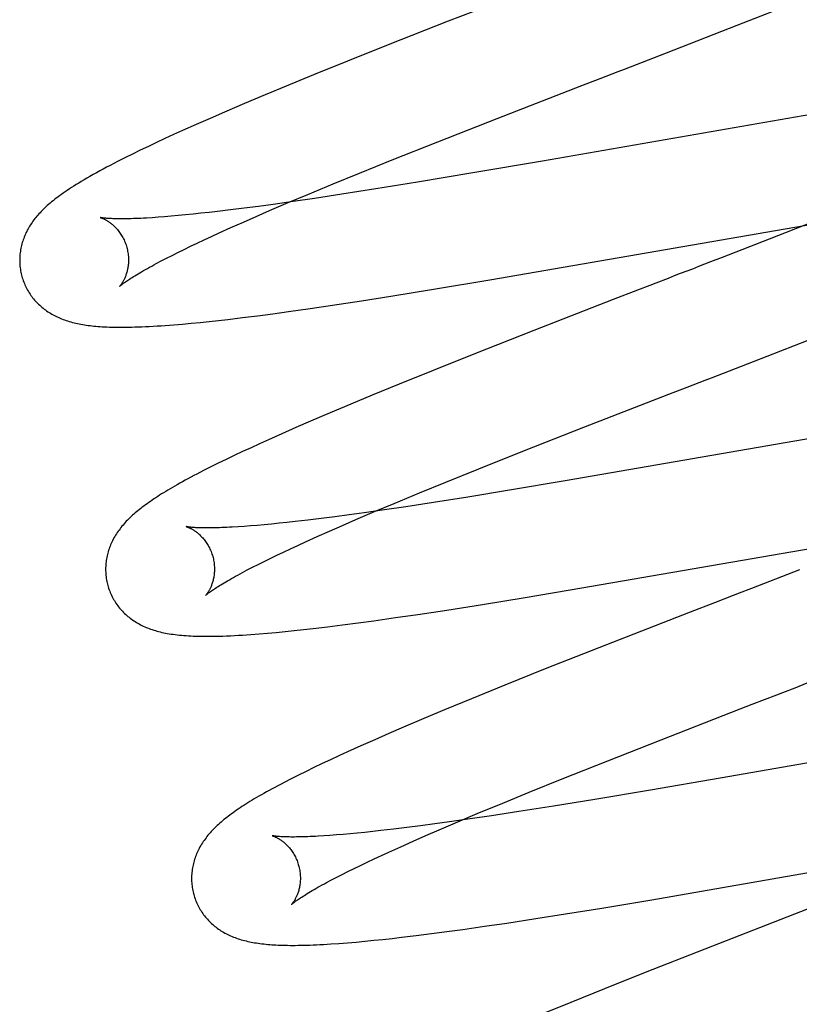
# Model space of a CAD drawing. Header units: inches. Extents: x 0 to 215, y 0 to 139.
# Tile 70 of 103: x 67.055 to 67.198, y 52.942 to 53.122. Entities that reach past the tile are written whole.
import ezdxf

# ---------------------------------------------------------------- set-up
doc = ezdxf.new("R2010")
doc.units = ezdxf.units.IN
doc.header["$LTSCALE"] = 11.804375
doc.header["$MEASUREMENT"] = 0
doc.linetypes.add('HIDDEN', pattern=[0.2, 0.1, -0.1])
doc.layers.add('DEFAULT_2', color=8, linetype='HIDDEN')

msp = doc.modelspace()

# ---------------------------------------------------------------- linework, layer by layer
at = {"layer": 'DEFAULT_2', "color": 8, "linetype": 'HIDDEN'}
for p, q in [((67.14922, 53.12826), (67.13348, 53.12213)), ((67.18659, 53.12139), (67.19792, 53.12583)), ((67.13348, 53.12213), (67.12246, 53.11779)), ((67.17361, 53.11635), (67.18659, 53.12139)), ((67.12246, 53.11779), (67.11497, 53.1148)), ((67.11497, 53.1148), (67.10875, 53.11228)), ((67.10875, 53.11228), (67.10372, 53.11022)), ((67.10372, 53.11022), (67.09982, 53.1086)), ((67.14244, 53.10426), (67.15803, 53.11032)), ((67.09982, 53.1086), (67.09604, 53.10701)), ((67.09604, 53.10701), (67.09238, 53.10544)), ((67.08972, 53.10429), (67.08714, 53.10315)), ((67.09238, 53.10544), (67.08972, 53.10429)), ((67.13158, 53.1), (67.14244, 53.10426)), ((67.20149, 53.10526), (67.15079, 53.09645)), ((67.08714, 53.10315), (67.08464, 53.10203)), ((67.08143, 53.10057), (67.07989, 53.09985)), ((67.08302, 53.1013), (67.08143, 53.10057)), ((67.08464, 53.10203), (67.08302, 53.1013)), ((67.07838, 53.09914), (67.0769, 53.09843)), ((67.07989, 53.09985), (67.07838, 53.09914)), ((67.1232, 53.09666), (67.13158, 53.1)), ((67.07406, 53.09703), (67.07269, 53.09634)), ((67.07546, 53.09773), (67.07406, 53.09703)), ((67.0769, 53.09843), (67.07546, 53.09773)), ((67.11716, 53.09422), (67.1232, 53.09666)), ((67.15079, 53.09645), (67.13798, 53.09425)), ((67.11231, 53.09223), (67.11716, 53.09422)), ((67.13798, 53.09425), (67.12781, 53.09256)), ((67.10765, 53.0903), (67.11231, 53.09223)), ((67.12781, 53.09256), (67.12019, 53.09133)), ((67.10408, 53.0888), (67.10765, 53.0903)), ((67.11391, 53.09034), (67.10888, 53.08958)), ((67.12019, 53.09133), (67.11391, 53.09034)), ((67.09859, 53.08812), (67.09599, 53.08778)), ((67.10128, 53.08849), (67.09859, 53.08812)), ((67.10066, 53.08734), (67.10408, 53.0888)), ((67.10501, 53.08902), (67.10128, 53.08849)), ((67.10888, 53.08958), (67.10501, 53.08902)), ((67.08018, 53.08611), (67.07907, 53.08604)), ((67.08136, 53.0862), (67.08018, 53.08611)), ((67.08259, 53.0863), (67.08136, 53.0862)), ((67.08387, 53.08642), (67.08259, 53.0863)), ((67.08521, 53.08654), (67.08387, 53.08642)), ((67.0866, 53.08668), (67.08521, 53.08654)), ((67.08805, 53.08684), (67.0866, 53.08668)), ((67.08954, 53.087), (67.08805, 53.08684)), ((67.09108, 53.08718), (67.08954, 53.087)), ((67.09348, 53.08747), (67.09108, 53.08718)), ((67.09599, 53.08778), (67.09348, 53.08747)), ((67.09583, 53.08523), (67.0982, 53.08627)), ((67.0982, 53.08627), (67.10066, 53.08734)), ((67.20375, 53.08651), (67.19244, 53.08208)), ((67.09356, 53.08422), (67.09583, 53.08523)), ((67.14115, 53.0746), (67.20355, 53.08542)), ((67.08866, 53.08198), (67.09, 53.0826)), ((67.09, 53.0826), (67.09139, 53.08324)), ((67.09139, 53.08324), (67.09356, 53.08422)), ((67.08495, 53.08021), (67.08613, 53.08078)), ((67.08613, 53.08078), (67.08737, 53.08137)), ((67.08737, 53.08137), (67.08866, 53.08198)), ((67.19244, 53.08208), (67.18383, 53.07874)), ((67.08171, 53.07859), (67.08274, 53.07911)), ((67.08274, 53.07911), (67.08381, 53.07965)), ((67.08381, 53.07965), (67.08495, 53.08021)), ((67.07984, 53.07761), (67.08075, 53.07809)), ((67.08075, 53.07809), (67.08171, 53.07859)), ((67.18383, 53.07874), (67.18164, 53.0779)), ((67.13078, 53.07288), (67.14115, 53.0746)), ((67.11751, 53.07076), (67.12294, 53.07161)), ((67.12294, 53.07161), (67.13078, 53.07288)), ((67.16827, 53.07273), (67.16377, 53.07098)), ((67.10813, 53.06936), (67.11223, 53.06996)), ((67.11223, 53.06996), (67.11751, 53.07076)), ((67.16377, 53.07098), (67.14918, 53.06531)), ((67.09566, 53.06768), (67.09841, 53.06803)), ((67.09841, 53.06803), (67.10124, 53.0684)), ((67.10124, 53.0684), (67.10415, 53.06879)), ((67.10415, 53.06879), (67.10813, 53.06936)), ((67.08305, 53.06637), (67.08464, 53.0665)), ((67.08464, 53.0665), (67.08625, 53.06665)), ((67.08625, 53.06665), (67.08787, 53.0668)), ((67.08787, 53.0668), (67.08953, 53.06698)), ((67.08953, 53.06698), (67.09124, 53.06716)), ((67.09124, 53.06716), (67.09298, 53.06736)), ((67.09298, 53.06736), (67.09566, 53.06768)), ((67.18959, 53.05963), (67.20677, 53.06631)), ((67.14918, 53.06531), (67.13818, 53.06097)), ((67.13818, 53.06097), (67.13071, 53.05799)), ((67.13071, 53.05799), (67.12449, 53.05547)), ((67.12449, 53.05547), (67.11948, 53.05341)), ((67.15838, 53.04753), (67.17399, 53.0536)), ((67.11558, 53.0518), (67.11181, 53.05021)), ((67.11948, 53.05341), (67.11558, 53.0518)), ((67.11181, 53.05021), (67.10815, 53.04864)), ((67.10815, 53.04864), (67.1055, 53.04749)), ((67.22263, 53.04936), (67.15496, 53.03766)), ((67.10292, 53.04635), (67.10043, 53.04524)), ((67.1055, 53.04749), (67.10292, 53.04635)), ((67.1475, 53.04326), (67.15838, 53.04753)), ((67.09881, 53.04451), (67.09724, 53.04378)), ((67.10043, 53.04524), (67.09881, 53.04451)), ((67.09569, 53.04306), (67.09416, 53.04234)), ((67.09724, 53.04378), (67.09569, 53.04306)), ((67.13911, 53.03991), (67.1475, 53.04326)), ((67.09122, 53.04092), (67.08983, 53.04023)), ((67.09267, 53.04163), (67.09122, 53.04092)), ((67.09416, 53.04234), (67.09267, 53.04163)), ((67.08853, 53.03957), (67.08731, 53.03894)), ((67.08983, 53.04023), (67.08853, 53.03957)), ((67.13305, 53.03747), (67.13911, 53.03991)), ((67.1282, 53.03548), (67.13305, 53.03747)), ((67.15496, 53.03766), (67.14474, 53.03596)), ((67.12353, 53.03355), (67.1282, 53.03548)), ((67.14474, 53.03596), (67.13707, 53.03471)), ((67.13075, 53.03371), (67.12567, 53.03294)), ((67.13707, 53.03471), (67.13075, 53.03371)), ((67.118, 53.03183), (67.11527, 53.03145)), ((67.11652, 53.03058), (67.11995, 53.03204)), ((67.12176, 53.03236), (67.118, 53.03183)), ((67.11995, 53.03204), (67.12353, 53.03355)), ((67.12567, 53.03294), (67.12176, 53.03236)), ((67.10384, 53.03005), (67.10239, 53.02989)), ((67.10533, 53.03021), (67.10384, 53.03005)), ((67.10766, 53.03048), (67.10533, 53.03021)), ((67.1101, 53.03078), (67.10766, 53.03048)), ((67.11264, 53.0311), (67.1101, 53.03078)), ((67.11527, 53.03145), (67.11264, 53.0311)), ((67.11405, 53.02951), (67.11652, 53.03058)), ((67.09597, 53.02932), (67.09485, 53.02924)), ((67.09714, 53.02941), (67.09597, 53.02932)), ((67.09838, 53.02951), (67.09714, 53.02941)), ((67.09966, 53.02963), (67.09838, 53.02951)), ((67.101, 53.02975), (67.09966, 53.02963)), ((67.10239, 53.02989), (67.101, 53.02975)), ((67.1094, 53.02745), (67.11168, 53.02846)), ((67.11168, 53.02846), (67.11405, 53.02951)), ((67.15805, 53.018), (67.21729, 53.02828)), ((67.10584, 53.02583), (67.10723, 53.02647)), ((67.10723, 53.02647), (67.1094, 53.02745)), ((67.10196, 53.02401), (67.1032, 53.0246)), ((67.1032, 53.0246), (67.10449, 53.02521)), ((67.10449, 53.02521), (67.10584, 53.02583)), ((67.09856, 53.02234), (67.09964, 53.02288)), ((67.09964, 53.02288), (67.10077, 53.02343)), ((67.10077, 53.02343), (67.10196, 53.02401)), ((67.09565, 53.02083), (67.09656, 53.02131)), ((67.09656, 53.02131), (67.09753, 53.02182)), ((67.09753, 53.02182), (67.09856, 53.02234)), ((67.14763, 53.01626), (67.15805, 53.018)), ((67.13975, 53.01498), (67.14763, 53.01626)), ((67.12791, 53.01315), (67.1332, 53.01395)), ((67.1332, 53.01395), (67.13975, 53.01498)), ((67.18243, 53.0153), (67.17792, 53.01356)), ((67.11691, 53.01159), (67.11981, 53.01199)), ((67.11981, 53.01199), (67.1238, 53.01255)), ((67.1238, 53.01255), (67.12791, 53.01315)), ((67.17792, 53.01356), (67.16112, 53.007)), ((67.10352, 53.01), (67.10519, 53.01017)), ((67.10519, 53.01017), (67.10689, 53.01036)), ((67.10689, 53.01036), (67.10864, 53.01055)), ((67.10864, 53.01055), (67.11131, 53.01087)), ((67.11131, 53.01087), (67.11407, 53.01122)), ((67.11407, 53.01122), (67.11691, 53.01159)), ((67.09872, 53.00957), (67.10028, 53.0097)), ((67.10028, 53.0097), (67.10188, 53.00984)), ((67.10188, 53.00984), (67.10352, 53.01)), ((67.16112, 53.007), (67.15129, 53.00312)), ((67.15129, 53.00312), (67.14389, 53.00015)), ((67.14389, 53.00015), (67.13775, 52.99765)), ((67.13775, 52.99765), (67.13281, 52.99561)), ((67.18935, 52.99664), (67.1916, 52.99751)), ((67.13281, 52.99561), (67.12899, 52.994)), ((67.17259, 52.99012), (67.1871, 52.99577)), ((67.1871, 52.99577), (67.18935, 52.99664)), ((67.12899, 52.994), (67.12528, 52.99243)), ((67.12528, 52.99243), (67.12259, 52.99127)), ((67.12259, 52.99127), (67.11997, 52.99012)), ((67.11743, 52.98899), (67.11498, 52.98789)), ((67.11997, 52.99012), (67.11743, 52.98899)), ((67.1628, 52.98627), (67.17259, 52.99012)), ((67.2186, 52.98919), (67.18347, 52.98306)), ((67.11339, 52.98716), (67.11184, 52.98644)), ((67.11498, 52.98789), (67.11339, 52.98716)), ((67.10881, 52.98501), (67.10735, 52.9843)), ((67.11031, 52.98572), (67.10881, 52.98501)), ((67.11184, 52.98644), (67.11031, 52.98572)), ((67.15439, 52.98292), (67.1628, 52.98627)), ((67.10461, 52.98293), (67.10335, 52.98228)), ((67.10594, 52.9836), (67.10461, 52.98293)), ((67.10735, 52.9843), (67.10594, 52.9836)), ((67.14834, 52.98047), (67.15439, 52.98292)), ((67.18347, 52.98306), (67.17065, 52.98086)), ((67.14348, 52.97848), (67.14834, 52.98047)), ((67.17065, 52.98086), (67.16044, 52.97915)), ((67.13882, 52.97654), (67.14348, 52.97848)), ((67.15279, 52.97791), (67.14647, 52.97691)), ((67.16044, 52.97915), (67.15279, 52.97791)), ((67.13525, 52.97504), (67.13882, 52.97654)), ((67.1414, 52.97614), (67.1375, 52.97557)), ((67.14647, 52.97691), (67.1414, 52.97614)), ((67.12585, 52.97398), (67.12342, 52.97369)), ((67.12839, 52.97431), (67.12585, 52.97398)), ((67.13102, 52.97466), (67.12839, 52.97431)), ((67.13374, 52.97503), (67.13102, 52.97466)), ((67.13183, 52.97358), (67.13525, 52.97504)), ((67.1375, 52.97557), (67.13374, 52.97503)), ((67.11175, 52.97253), (67.11063, 52.97245)), ((67.11292, 52.97262), (67.11175, 52.97253)), ((67.11415, 52.97272), (67.11292, 52.97262)), ((67.11543, 52.97283), (67.11415, 52.97272)), ((67.11677, 52.97296), (67.11543, 52.97283)), ((67.11816, 52.9731), (67.11677, 52.97296)), ((67.1196, 52.97325), (67.11816, 52.9731)), ((67.12109, 52.97342), (67.1196, 52.97325)), ((67.12342, 52.97369), (67.12109, 52.97342)), ((67.12701, 52.97147), (67.12937, 52.97251)), ((67.12937, 52.97251), (67.13183, 52.97358)), ((67.12258, 52.96948), (67.12474, 52.97046)), ((67.12474, 52.97046), (67.12701, 52.97147)), ((67.17091, 52.96071), (67.2281, 52.97064)), ((67.11987, 52.96822), (67.1212, 52.96884)), ((67.1212, 52.96884), (67.12258, 52.96948)), ((67.11618, 52.96646), (67.11736, 52.96703)), ((67.11736, 52.96703), (67.11859, 52.96762)), ((67.11859, 52.96762), (67.11987, 52.96822)), ((67.11203, 52.96436), (67.11298, 52.96485)), ((67.11298, 52.96485), (67.114, 52.96537)), ((67.114, 52.96537), (67.11506, 52.9659)), ((67.11506, 52.9659), (67.11618, 52.96646)), ((67.11114, 52.96388), (67.11203, 52.96436)), ((67.16171, 52.95919), (67.17091, 52.96071)), ((67.14955, 52.95725), (67.155, 52.9581)), ((67.155, 52.9581), (67.16171, 52.95919)), ((67.19964, 52.95906), (67.1806, 52.95166)), ((67.13614, 52.95527), (67.14014, 52.95584)), ((67.14014, 52.95584), (67.14425, 52.95644)), ((67.14425, 52.95644), (67.14955, 52.95725)), ((67.12492, 52.95382), (67.12761, 52.95414)), ((67.12761, 52.95414), (67.13038, 52.95449)), ((67.13038, 52.95449), (67.13322, 52.95487)), ((67.13322, 52.95487), (67.13614, 52.95527)), ((67.11339, 52.95269), (67.11494, 52.95281)), ((67.11494, 52.95281), (67.11653, 52.95295)), ((67.11653, 52.95295), (67.11815, 52.95309)), ((67.11815, 52.95309), (67.11979, 52.95326)), ((67.11979, 52.95326), (67.12147, 52.95343)), ((67.12147, 52.95343), (67.12317, 52.95362)), ((67.12317, 52.95362), (67.12492, 52.95382)), ((67.1806, 52.95166), (67.16964, 52.94734)), ((67.16964, 52.94734), (67.16218, 52.94436)), ((67.16218, 52.94436), (67.15599, 52.94186)), ((67.15599, 52.94186), (67.15099, 52.9398))]:
    msp.add_line(p, q, dxfattribs=at)
for points in [[(67.1625, 53.11205), (67.16473, 53.11292), (67.16585, 53.11335), (67.16696, 53.11378), (67.16808, 53.11421), (67.1703, 53.11507)], [(67.1703, 53.11507), (67.1714, 53.1155), (67.17361, 53.11635)], [(67.15803, 53.11032), (67.16138, 53.11162), (67.1625, 53.11205)], [(67.07269, 53.09634), (67.07202, 53.09599), (67.07136, 53.09565), (67.07071, 53.09531), (67.07007, 53.09496), (67.06944, 53.09462), (67.06883, 53.09429), (67.06823, 53.09395), (67.06765, 53.09363), (67.0671, 53.09331), (67.06657, 53.093), (67.06606, 53.09269), (67.06558, 53.0924), (67.06512, 53.09212), (67.06468, 53.09185), (67.06426, 53.09158), (67.06386, 53.09132), (67.06348, 53.09106), (67.0631, 53.09081), (67.06275, 53.09056), (67.0624, 53.09032), (67.06207, 53.09008), (67.06175, 53.08984), (67.06144, 53.08961), (67.06114, 53.08938), (67.06086, 53.08915), (67.06058, 53.08893), (67.06031, 53.0887)], [(67.06031, 53.0887), (67.06006, 53.08848), (67.05981, 53.08826), (67.05957, 53.08804), (67.05933, 53.08783), (67.05911, 53.08761), (67.05889, 53.08739), (67.05868, 53.08718), (67.05847, 53.08696), (67.05827, 53.08674), (67.05807, 53.08652), (67.05788, 53.0863), (67.0577, 53.08608), (67.05752, 53.08586), (67.05735, 53.08563), (67.05718, 53.0854), (67.05702, 53.08517), (67.05686, 53.08494), (67.05671, 53.08471), (67.05656, 53.08447), (67.05641, 53.08423), (67.05628, 53.08399), (67.05614, 53.08375), (67.05602, 53.0835), (67.05589, 53.08325), (67.05578, 53.083), (67.05567, 53.08275), (67.05557, 53.08249), (67.05547, 53.08224), (67.05538, 53.08198), (67.05529, 53.08173), (67.05521, 53.08147), (67.05514, 53.08121), (67.05507, 53.08095), (67.05501, 53.08068), (67.05495, 53.08042), (67.0549, 53.08015), (67.05486, 53.07988), (67.05482, 53.07961), (67.05479, 53.07934), (67.05477, 53.07906), (67.05475, 53.07879), (67.05474, 53.07851), (67.05474, 53.07824), (67.05474, 53.07796), (67.05475, 53.07768), (67.05477, 53.0774), (67.05479, 53.07712), (67.05482, 53.07684), (67.05486, 53.07657), (67.0549, 53.07629), (67.05496, 53.07601), (67.05502, 53.07574), (67.05508, 53.07547), (67.05514, 53.07523)], [(67.06957, 53.08606), (67.06956, 53.08606), (67.06955, 53.08606), (67.06955, 53.08606), (67.06957, 53.08606), (67.06959, 53.08605), (67.06962, 53.08604), (67.06966, 53.08603), (67.0697, 53.08602), (67.06975, 53.086), (67.06981, 53.08598), (67.06987, 53.08595), (67.06994, 53.08593), (67.07001, 53.0859), (67.07008, 53.08586), (67.07017, 53.08583), (67.07025, 53.08579), (67.07034, 53.08574), (67.07044, 53.08569), (67.07053, 53.08564), (67.07063, 53.08558), (67.07074, 53.08552), (67.07084, 53.08546), (67.07095, 53.08539), (67.07107, 53.08532), (67.07118, 53.08524), (67.0713, 53.08515), (67.07142, 53.08506), (67.07154, 53.08497), (67.07167, 53.08487), (67.07179, 53.08476), (67.07192, 53.08465), (67.07205, 53.08453), (67.07218, 53.0844), (67.07231, 53.08427), (67.07244, 53.08413), (67.07258, 53.08399), (67.07271, 53.08384), (67.07284, 53.08368), (67.07297, 53.08351), (67.0731, 53.08334), (67.07322, 53.08316), (67.07335, 53.08297), (67.07347, 53.08278), (67.07358, 53.08258), (67.0737, 53.08237), (67.07381, 53.08216), (67.07391, 53.08195), (67.07401, 53.08172), (67.07411, 53.0815), (67.07419, 53.08127), (67.07428, 53.08104), (67.07435, 53.0808), (67.07441, 53.08059)], [(67.07907, 53.08604), (67.07801, 53.08597), (67.07751, 53.08594), (67.07702, 53.08592), (67.07654, 53.0859), (67.07609, 53.08588), (67.07564, 53.08586), (67.07522, 53.08585), (67.07481, 53.08584), (67.07441, 53.08583), (67.07403, 53.08583), (67.07367, 53.08582), (67.07332, 53.08582), (67.07299, 53.08583), (67.07268, 53.08583), (67.07238, 53.08584), (67.0721, 53.08584), (67.07183, 53.08585), (67.07158, 53.08586), (67.07135, 53.08587), (67.07113, 53.08589), (67.07093, 53.0859), (67.07074, 53.08591), (67.07057, 53.08593), (67.07041, 53.08594), (67.07027, 53.08596), (67.07014, 53.08597), (67.07003, 53.08598), (67.06993, 53.086), (67.06984, 53.08601), (67.06976, 53.08602), (67.0697, 53.08603), (67.06965, 53.08604), (67.06961, 53.08605), (67.06958, 53.08606), (67.06957, 53.08606)], [(67.07441, 53.08059), (67.07447, 53.08038), (67.07452, 53.08014), (67.07457, 53.0799), (67.07462, 53.07966), (67.07465, 53.07942), (67.07468, 53.07917), (67.0747, 53.07893), (67.07472, 53.0787), (67.07473, 53.07846), (67.07473, 53.07823), (67.07473, 53.078), (67.07472, 53.07778), (67.0747, 53.07756), (67.07468, 53.07735), (67.07466, 53.07714), (67.07463, 53.07694), (67.07459, 53.07674), (67.07455, 53.07655), (67.07451, 53.07636), (67.07447, 53.07618), (67.07442, 53.07601), (67.07437, 53.07584), (67.07432, 53.07567), (67.07427, 53.07551), (67.07421, 53.07536), (67.07416, 53.07522), (67.0741, 53.07508), (67.07404, 53.07495), (67.07398, 53.07482), (67.07393, 53.0747), (67.07387, 53.07458), (67.07381, 53.07447), (67.07375, 53.07436), (67.0737, 53.07426), (67.07364, 53.07417), (67.07358, 53.07408), (67.07353, 53.074), (67.07348, 53.07392), (67.07343, 53.07384), (67.07338, 53.07377), (67.07333, 53.07371), (67.07329, 53.07365), (67.07325, 53.0736), (67.07321, 53.07356), (67.07318, 53.07351), (67.07315, 53.07348), (67.07312, 53.07345), (67.0731, 53.07343), (67.07308, 53.07341), (67.07307, 53.0734), (67.07307, 53.07339)], [(67.07307, 53.0734), (67.07308, 53.0734), (67.07309, 53.07342), (67.07312, 53.07344), (67.07315, 53.07347), (67.07319, 53.0735), (67.07324, 53.07355), (67.0733, 53.07359), (67.07337, 53.07365), (67.07345, 53.07372), (67.07354, 53.07379), (67.07364, 53.07387), (67.07375, 53.07395), (67.07388, 53.07405), (67.07402, 53.07415), (67.07417, 53.07425), (67.07434, 53.07437), (67.07452, 53.07449), (67.07472, 53.07462), (67.07492, 53.07476), (67.07515, 53.07491), (67.07539, 53.07506), (67.07564, 53.07522), (67.07591, 53.07538), (67.07619, 53.07556), (67.07649, 53.07573), (67.0768, 53.07592), (67.07713, 53.07611), (67.07747, 53.07631), (67.07783, 53.07651), (67.0782, 53.07672), (67.07859, 53.07694), (67.07899, 53.07716), (67.07941, 53.07738), (67.07984, 53.07761)], [(67.18164, 53.0779), (67.17943, 53.07704), (67.17833, 53.07661)], [(67.05514, 53.07523), (67.05521, 53.07501), (67.05529, 53.07474), (67.05538, 53.07448), (67.05548, 53.07421), (67.05559, 53.07395), (67.0557, 53.0737), (67.05581, 53.07344), (67.05593, 53.07319), (67.05606, 53.07295), (67.0562, 53.0727), (67.05634, 53.07246), (67.05648, 53.07223), (67.05664, 53.072), (67.05679, 53.07177), (67.05695, 53.07155), (67.05712, 53.07133), (67.05729, 53.07112), (67.05747, 53.07091), (67.05765, 53.0707), (67.05783, 53.07051), (67.05802, 53.07031), (67.05822, 53.07012), (67.05841, 53.06994), (67.05861, 53.06976), (67.05882, 53.06958), (67.05903, 53.06941), (67.05924, 53.06925), (67.05946, 53.06908), (67.05968, 53.06893), (67.0599, 53.06877), (67.06014, 53.06862), (67.06038, 53.06847), (67.06062, 53.06833), (67.06087, 53.06819), (67.06112, 53.06805), (67.06138, 53.06793), (67.06163, 53.0678), (67.0619, 53.06768), (67.06216, 53.06757), (67.06243, 53.06746), (67.06271, 53.06735), (67.06298, 53.06725), (67.06327, 53.06715), (67.06355, 53.06706), (67.06384, 53.06697), (67.06414, 53.06688), (67.06444, 53.0668), (67.06474, 53.06673), (67.06504, 53.06665), (67.06535, 53.06659), (67.06567, 53.06652), (67.06598, 53.06646), (67.06631, 53.0664), (67.06664, 53.06635), (67.06697, 53.0663), (67.06731, 53.06625), (67.06766, 53.06621), (67.06801, 53.06617), (67.06837, 53.06613), (67.06874, 53.0661), (67.06912, 53.06606), (67.06952, 53.06604), (67.06992, 53.06601), (67.07034, 53.06599), (67.07077, 53.06597), (67.07121, 53.06595), (67.07167, 53.06594), (67.07214, 53.06593), (67.07263, 53.06592), (67.07313, 53.06592), (67.07366, 53.06592), (67.07419, 53.06592), (67.07475, 53.06593), (67.07533, 53.06594), (67.07592, 53.06596), (67.07654, 53.06598), (67.07718, 53.066), (67.07784, 53.06603), (67.07853, 53.06606), (67.07924, 53.0661), (67.07997, 53.06615), (67.08072, 53.06619), (67.08149, 53.06625), (67.08305, 53.06637)], [(67.17833, 53.07661), (67.17611, 53.07576), (67.17499, 53.07533), (67.17388, 53.07489), (67.17164, 53.07403)], [(67.17164, 53.07403), (67.17052, 53.0736), (67.16827, 53.07273)], [(67.18627, 53.05835), (67.18738, 53.05878), (67.18959, 53.05963)], [(67.17847, 53.05533), (67.1807, 53.05619), (67.18182, 53.05663), (67.18293, 53.05706), (67.18405, 53.05749), (67.18627, 53.05835)], [(67.17399, 53.0536), (67.17735, 53.0549), (67.17847, 53.05533)], [(67.08731, 53.03894), (67.08674, 53.03864), (67.08618, 53.03834), (67.08564, 53.03806), (67.08513, 53.03778), (67.08463, 53.0375), (67.08415, 53.03723), (67.08368, 53.03697), (67.08323, 53.03671), (67.0828, 53.03646), (67.08237, 53.03621), (67.08196, 53.03597), (67.08157, 53.03573), (67.08118, 53.0355), (67.08081, 53.03527), (67.08044, 53.03504), (67.08009, 53.03481), (67.07974, 53.03458), (67.0794, 53.03436), (67.07907, 53.03414), (67.07875, 53.03392), (67.07844, 53.0337), (67.07814, 53.03349), (67.07784, 53.03327), (67.07755, 53.03306), (67.07727, 53.03284), (67.07699, 53.03263), (67.07672, 53.03242), (67.07646, 53.0322), (67.0762, 53.03199), (67.07595, 53.03178)], [(67.07595, 53.03178), (67.0757, 53.03156), (67.07546, 53.03135), (67.07522, 53.03113), (67.07499, 53.03091), (67.07477, 53.03069), (67.07455, 53.03047), (67.07433, 53.03025), (67.07412, 53.03002), (67.07392, 53.0298), (67.07372, 53.02957), (67.07353, 53.02934), (67.07335, 53.02911), (67.07317, 53.02888), (67.07299, 53.02864), (67.07282, 53.02841), (67.07266, 53.02817), (67.0725, 53.02793), (67.07235, 53.02768), (67.0722, 53.02744), (67.07206, 53.02719), (67.07193, 53.02694), (67.0718, 53.02669), (67.07168, 53.02644), (67.07156, 53.02619), (67.07145, 53.02594), (67.07135, 53.02569), (67.07126, 53.02544), (67.07117, 53.02519), (67.07108, 53.02493), (67.071, 53.02467), (67.07093, 53.02441), (67.07086, 53.02415), (67.0708, 53.02389), (67.07074, 53.02362), (67.07069, 53.02335), (67.07065, 53.02308), (67.07061, 53.02281), (67.07058, 53.02254), (67.07056, 53.02227), (67.07054, 53.02199), (67.07053, 53.02171), (67.07053, 53.02144), (67.07053, 53.02116), (67.07054, 53.02088), (67.07056, 53.0206), (67.07058, 53.02033), (67.07061, 53.02005), (67.07065, 53.01977), (67.0707, 53.0195), (67.07075, 53.01922), (67.07081, 53.01895), (67.07087, 53.01868), (67.07093, 53.01844)], [(67.08536, 53.02927), (67.08535, 53.02927), (67.08534, 53.02927), (67.08534, 53.02927), (67.08536, 53.02927), (67.08538, 53.02926), (67.08541, 53.02925), (67.08545, 53.02924), (67.08549, 53.02923), (67.08554, 53.02921), (67.0856, 53.02919), (67.08566, 53.02916), (67.08572, 53.02914), (67.0858, 53.02911), (67.08587, 53.02907), (67.08595, 53.02904), (67.08604, 53.029), (67.08613, 53.02895), (67.08622, 53.0289), (67.08632, 53.02885), (67.08642, 53.0288), (67.08653, 53.02873), (67.08663, 53.02867), (67.08674, 53.0286), (67.08686, 53.02853), (67.08697, 53.02845), (67.08709, 53.02836), (67.08721, 53.02827), (67.08733, 53.02818), (67.08746, 53.02808), (67.08758, 53.02797), (67.08771, 53.02786), (67.08784, 53.02774), (67.08797, 53.02761), (67.0881, 53.02748), (67.08823, 53.02734), (67.08836, 53.0272), (67.0885, 53.02705), (67.08863, 53.02689), (67.08876, 53.02672), (67.08889, 53.02655), (67.08901, 53.02637), (67.08914, 53.02618), (67.08926, 53.02599), (67.08937, 53.02579), (67.08949, 53.02558), (67.0896, 53.02537), (67.0897, 53.02515), (67.0898, 53.02493), (67.0899, 53.02471), (67.08998, 53.02448), (67.09007, 53.02424), (67.09014, 53.02401), (67.0902, 53.0238)], [(67.09485, 53.02924), (67.0938, 53.02918), (67.09329, 53.02915), (67.0928, 53.02913), (67.09233, 53.02911), (67.09187, 53.02909), (67.09143, 53.02907), (67.091, 53.02906), (67.09059, 53.02905), (67.0902, 53.02904), (67.08982, 53.02904), (67.08945, 53.02903), (67.08911, 53.02903), (67.08878, 53.02903), (67.08846, 53.02904), (67.08816, 53.02904), (67.08788, 53.02905), (67.08762, 53.02906), (67.08737, 53.02907), (67.08713, 53.02908), (67.08692, 53.02909), (67.08671, 53.02911), (67.08653, 53.02912), (67.08636, 53.02914), (67.0862, 53.02915), (67.08606, 53.02916), (67.08593, 53.02918), (67.08582, 53.02919), (67.08572, 53.02921), (67.08563, 53.02922), (67.08556, 53.02923), (67.08549, 53.02924), (67.08544, 53.02925), (67.0854, 53.02926), (67.08537, 53.02926), (67.08536, 53.02927)], [(67.0902, 53.0238), (67.09026, 53.02359), (67.09032, 53.02335), (67.09037, 53.02311), (67.09041, 53.02286), (67.09044, 53.02262), (67.09047, 53.02238), (67.0905, 53.02214), (67.09051, 53.0219), (67.09052, 53.02167), (67.09052, 53.02144), (67.09052, 53.02121), (67.09051, 53.02099), (67.09049, 53.02077), (67.09047, 53.02055), (67.09045, 53.02034), (67.09042, 53.02014), (67.09038, 53.01994), (67.09034, 53.01975), (67.0903, 53.01956), (67.09026, 53.01938), (67.09021, 53.01921), (67.09016, 53.01904), (67.09011, 53.01888), (67.09006, 53.01872), (67.09, 53.01857), (67.08995, 53.01843), (67.08989, 53.01829), (67.08983, 53.01815), (67.08978, 53.01803), (67.08972, 53.01791), (67.08966, 53.01779), (67.0896, 53.01768), (67.08954, 53.01757), (67.08949, 53.01747), (67.08943, 53.01738), (67.08937, 53.01729), (67.08932, 53.0172), (67.08927, 53.01712), (67.08922, 53.01705), (67.08917, 53.01698), (67.08912, 53.01692), (67.08908, 53.01686), (67.08904, 53.01681), (67.089, 53.01676), (67.08897, 53.01672), (67.08894, 53.01669), (67.08891, 53.01666), (67.08889, 53.01664), (67.08887, 53.01662), (67.08886, 53.01661), (67.08886, 53.0166)], [(67.19804, 53.02134), (67.19584, 53.02049), (67.19473, 53.02006)], [(67.08886, 53.01661), (67.08887, 53.01661), (67.08888, 53.01663), (67.08891, 53.01665), (67.08894, 53.01668), (67.08898, 53.01671), (67.08903, 53.01675), (67.08909, 53.0168), (67.08916, 53.01686), (67.08924, 53.01693), (67.08933, 53.017), (67.08943, 53.01708), (67.08955, 53.01716), (67.08967, 53.01726), (67.08981, 53.01736), (67.08997, 53.01747), (67.09014, 53.01758), (67.09032, 53.01771), (67.09051, 53.01784), (67.09072, 53.01797), (67.09095, 53.01812), (67.09118, 53.01827), (67.09144, 53.01843), (67.09171, 53.0186), (67.09199, 53.01877), (67.09229, 53.01895), (67.0926, 53.01913), (67.09293, 53.01933), (67.09328, 53.01952), (67.09363, 53.01973), (67.09401, 53.01994), (67.0944, 53.02015), (67.0948, 53.02037), (67.09522, 53.0206), (67.09565, 53.02083)], [(67.19473, 53.02006), (67.19251, 53.0192), (67.1914, 53.01877), (67.19028, 53.01834), (67.18917, 53.01791), (67.18692, 53.01704)], [(67.07093, 53.01844), (67.071, 53.01822), (67.07108, 53.01795), (67.07118, 53.01768), (67.07127, 53.01742), (67.07138, 53.01716), (67.07149, 53.0169), (67.0716, 53.01665), (67.07173, 53.0164), (67.07186, 53.01615), (67.07199, 53.01591), (67.07213, 53.01567), (67.07228, 53.01543), (67.07243, 53.0152), (67.07259, 53.01497), (67.07275, 53.01475), (67.07292, 53.01453), (67.07309, 53.01432), (67.07327, 53.01411), (67.07345, 53.0139), (67.07363, 53.01371), (67.07382, 53.01351), (67.07402, 53.01332), (67.07421, 53.01314), (67.07442, 53.01296), (67.07462, 53.01278), (67.07483, 53.01261), (67.07504, 53.01244), (67.07526, 53.01228), (67.07548, 53.01212), (67.07571, 53.01197), (67.07595, 53.01182), (67.07618, 53.01167), (67.07643, 53.01153), (67.07668, 53.01139), (67.07693, 53.01125), (67.07719, 53.01112), (67.07745, 53.011), (67.07771, 53.01088), (67.07798, 53.01076), (67.07825, 53.01065), (67.07852, 53.01055), (67.0788, 53.01045), (67.07908, 53.01035), (67.07937, 53.01026), (67.07966, 53.01017), (67.07996, 53.01008), (67.08026, 53.01), (67.08057, 53.00993), (67.08088, 53.00985), (67.0812, 53.00978), (67.08152, 53.00972), (67.08186, 53.00965), (67.0822, 53.0096), (67.08256, 53.00954), (67.08292, 53.00949), (67.0833, 53.00944), (67.08368, 53.00939), (67.08407, 53.00935), (67.08447, 53.00931), (67.08488, 53.00928), (67.0853, 53.00924), (67.08573, 53.00922), (67.08618, 53.00919), (67.08663, 53.00917), (67.0871, 53.00916), (67.08757, 53.00914), (67.08807, 53.00913), (67.08857, 53.00913), (67.08909, 53.00912), (67.08963, 53.00913), (67.09019, 53.00913), (67.09077, 53.00914), (67.09139, 53.00916), (67.09205, 53.00917), (67.09274, 53.0092), (67.09345, 53.00923), (67.09419, 53.00927), (67.09494, 53.00931), (67.09569, 53.00935), (67.09644, 53.0094), (67.09719, 53.00945), (67.09872, 53.00957)], [(67.18692, 53.01704), (67.1858, 53.01661), (67.18243, 53.0153)], [(67.19497, 52.99882), (67.19722, 52.99968), (67.19945, 53.00055)], [(67.1916, 52.99751), (67.19385, 52.99838), (67.19497, 52.99882)], [(67.10335, 52.98228), (67.10276, 52.98197), (67.10219, 52.98167), (67.10163, 52.98137), (67.1011, 52.98108), (67.10058, 52.9808), (67.10009, 52.98052), (67.09961, 52.98026), (67.09914, 52.97999), (67.09869, 52.97973), (67.09826, 52.97948), (67.09784, 52.97923), (67.09743, 52.97899), (67.09704, 52.97875), (67.09665, 52.97851), (67.09628, 52.97828), (67.09592, 52.97805), (67.09557, 52.97782), (67.09523, 52.97759), (67.0949, 52.97737), (67.09457, 52.97715), (67.09426, 52.97693), (67.09395, 52.97671), (67.09365, 52.9765), (67.09336, 52.97628), (67.09308, 52.97607), (67.0928, 52.97585), (67.09253, 52.97564), (67.09226, 52.97543), (67.092, 52.97521), (67.09175, 52.975)], [(67.09175, 52.975), (67.0915, 52.97478), (67.09126, 52.97457), (67.09103, 52.97435), (67.09079, 52.97413), (67.09057, 52.97391), (67.09035, 52.97369), (67.09013, 52.97347), (67.08993, 52.97324), (67.08972, 52.97302), (67.08952, 52.97279), (67.08933, 52.97256), (67.08915, 52.97233), (67.08897, 52.97209), (67.08879, 52.97186), (67.08862, 52.97162), (67.08846, 52.97139), (67.0883, 52.97115), (67.08815, 52.9709), (67.088, 52.97066), (67.08786, 52.97041), (67.08772, 52.97016), (67.0876, 52.96991), (67.08747, 52.96966), (67.08736, 52.96941), (67.08725, 52.96916), (67.08715, 52.96891), (67.08705, 52.96866), (67.08696, 52.9684), (67.08687, 52.96815), (67.08679, 52.96789), (67.08672, 52.96763), (67.08665, 52.96737), (67.08659, 52.9671), (67.08654, 52.96684), (67.08649, 52.96657), (67.08644, 52.9663), (67.08641, 52.96603), (67.08637, 52.96575), (67.08635, 52.96548), (67.08633, 52.9652), (67.08632, 52.96493), (67.08632, 52.96465), (67.08632, 52.96437), (67.08633, 52.96409), (67.08635, 52.96382), (67.08637, 52.96354), (67.0864, 52.96326), (67.08644, 52.96298), (67.08649, 52.96271), (67.08654, 52.96243), (67.0866, 52.96216), (67.08666, 52.96188), (67.08672, 52.96165)], [(67.10115, 52.97248), (67.10114, 52.97248), (67.10113, 52.97248), (67.10113, 52.97248), (67.10115, 52.97248), (67.10117, 52.97247), (67.1012, 52.97246), (67.10124, 52.97245), (67.10128, 52.97243), (67.10133, 52.97242), (67.10139, 52.9724), (67.10145, 52.97237), (67.10152, 52.97235), (67.10159, 52.97232), (67.10167, 52.97228), (67.10175, 52.97224), (67.10183, 52.9722), (67.10192, 52.97216), (67.10202, 52.97211), (67.10212, 52.97206), (67.10222, 52.972), (67.10232, 52.97194), (67.10243, 52.97188), (67.10254, 52.97181), (67.10265, 52.97173), (67.10277, 52.97165), (67.10288, 52.97157), (67.103, 52.97148), (67.10313, 52.97138), (67.10325, 52.97128), (67.10338, 52.97118), (67.1035, 52.97106), (67.10363, 52.97094), (67.10376, 52.97082), (67.1039, 52.97069), (67.10403, 52.97055), (67.10416, 52.9704), (67.10429, 52.97025), (67.10442, 52.97009), (67.10455, 52.96993), (67.10468, 52.96975), (67.1048, 52.96957), (67.10493, 52.96939), (67.10505, 52.96919), (67.10517, 52.96899), (67.10528, 52.96879), (67.10539, 52.96858), (67.10549, 52.96836), (67.10559, 52.96814), (67.10569, 52.96792), (67.10578, 52.96769), (67.10586, 52.96745), (67.10593, 52.96722), (67.10599, 52.96701)], [(67.11063, 52.97245), (67.10958, 52.97239), (67.10907, 52.97236), (67.10859, 52.97234), (67.10811, 52.97232), (67.10765, 52.9723), (67.10721, 52.97228), (67.10679, 52.97227), (67.10638, 52.97226), (67.10598, 52.97225), (67.1056, 52.97225), (67.10524, 52.97224), (67.10489, 52.97224), (67.10456, 52.97224), (67.10425, 52.97225), (67.10395, 52.97225), (67.10367, 52.97226), (67.10341, 52.97227), (67.10316, 52.97228), (67.10292, 52.97229), (67.10271, 52.9723), (67.1025, 52.97232), (67.10232, 52.97233), (67.10215, 52.97234), (67.10199, 52.97236), (67.10185, 52.97237), (67.10172, 52.97239), (67.10161, 52.9724), (67.10151, 52.97242), (67.10142, 52.97243), (67.10135, 52.97244), (67.10128, 52.97245), (67.10123, 52.97246), (67.10119, 52.97247), (67.10116, 52.97247), (67.10115, 52.97248)], [(67.10599, 52.96701), (67.10605, 52.9668), (67.10611, 52.96656), (67.10616, 52.96631), (67.1062, 52.96607), (67.10624, 52.96583), (67.10626, 52.96558), (67.10629, 52.96534), (67.1063, 52.96511), (67.10631, 52.96487), (67.10631, 52.96464), (67.10631, 52.96441), (67.1063, 52.96419), (67.10628, 52.96397), (67.10626, 52.96375), (67.10623, 52.96354), (67.1062, 52.96334), (67.10617, 52.96314), (67.10613, 52.96295), (67.10609, 52.96276), (67.10605, 52.96258), (67.106, 52.9624), (67.10595, 52.96224), (67.1059, 52.96207), (67.10584, 52.96192), (67.10579, 52.96177), (67.10573, 52.96162), (67.10568, 52.96148), (67.10562, 52.96135), (67.10556, 52.96122), (67.1055, 52.9611), (67.10544, 52.96098), (67.10538, 52.96087), (67.10533, 52.96077), (67.10527, 52.96067), (67.10521, 52.96057), (67.10516, 52.96048), (67.1051, 52.9604), (67.10505, 52.96032), (67.105, 52.96025), (67.10495, 52.96018), (67.10491, 52.96012), (67.10486, 52.96006), (67.10482, 52.96001), (67.10479, 52.95997), (67.10475, 52.95993), (67.10472, 52.95989), (67.1047, 52.95986), (67.10468, 52.95984), (67.10466, 52.95983), (67.10465, 52.95982), (67.10465, 52.95981)], [(67.10465, 52.95982), (67.10466, 52.95982), (67.10468, 52.95984), (67.1047, 52.95986), (67.10474, 52.95989), (67.10478, 52.95993), (67.10483, 52.95997), (67.10489, 52.96002), (67.10496, 52.96008), (67.10505, 52.96015), (67.10514, 52.96022), (67.10525, 52.9603), (67.10537, 52.96039), (67.1055, 52.96049), (67.10564, 52.96059), (67.1058, 52.9607), (67.10597, 52.96082), (67.10615, 52.96095), (67.10635, 52.96108), (67.10657, 52.96122), (67.1068, 52.96137), (67.10704, 52.96152), (67.1073, 52.96168), (67.10757, 52.96185), (67.10786, 52.96203), (67.10817, 52.96221), (67.10848, 52.9624), (67.10882, 52.96259), (67.10917, 52.96279), (67.10953, 52.963), (67.10991, 52.96321), (67.11031, 52.96343), (67.11072, 52.96365), (67.11114, 52.96388)], [(67.08672, 52.96165), (67.08679, 52.96142), (67.08687, 52.96116), (67.08697, 52.96089), (67.08706, 52.96063), (67.08717, 52.96037), (67.08728, 52.96011), (67.08739, 52.95986), (67.08752, 52.95961), (67.08765, 52.95936), (67.08778, 52.95912), (67.08792, 52.95888), (67.08807, 52.95865), (67.08822, 52.95841), (67.08838, 52.95819), (67.08854, 52.95796), (67.0887, 52.95775), (67.08888, 52.95753), (67.08905, 52.95732), (67.08923, 52.95712), (67.08942, 52.95692), (67.08961, 52.95673), (67.0898, 52.95654), (67.09, 52.95635), (67.0902, 52.95617), (67.0904, 52.956), (67.09061, 52.95583), (67.09082, 52.95566), (67.09104, 52.9555), (67.09126, 52.95534), (67.09149, 52.95519), (67.09172, 52.95503), (67.09196, 52.95489), (67.09221, 52.95474), (67.09245, 52.9546), (67.09271, 52.95447), (67.09296, 52.95434), (67.09322, 52.95422), (67.09348, 52.9541), (67.09375, 52.95398), (67.09402, 52.95387), (67.0943, 52.95376), (67.09457, 52.95366), (67.09486, 52.95356), (67.09514, 52.95347), (67.09543, 52.95338), (67.09573, 52.9533), (67.09603, 52.95322), (67.09633, 52.95314), (67.09663, 52.95307), (67.09694, 52.953), (67.09726, 52.95294), (67.09757, 52.95288), (67.0979, 52.95282), (67.09822, 52.95277), (67.09856, 52.95272), (67.09889, 52.95267), (67.09923, 52.95263), (67.09958, 52.95259), (67.09994, 52.95255), (67.1003, 52.95252), (67.10067, 52.95248), (67.10105, 52.95246), (67.10143, 52.95243), (67.10183, 52.95241), (67.10223, 52.95239), (67.10264, 52.95237), (67.10307, 52.95236), (67.10351, 52.95235), (67.10395, 52.95234), (67.10441, 52.95233), (67.10489, 52.95233), (67.10538, 52.95233), (67.10588, 52.95234), (67.1064, 52.95235), (67.10694, 52.95236), (67.10749, 52.95237), (67.10806, 52.95239), (67.10865, 52.95241), (67.10926, 52.95244), (67.10989, 52.95247), (67.11055, 52.9525), (67.11122, 52.95254), (67.11192, 52.95259), (67.11339, 52.95269)]]:
    msp.add_lwpolyline(points, dxfattribs=at)

doc.saveas('drawing.dxf')
